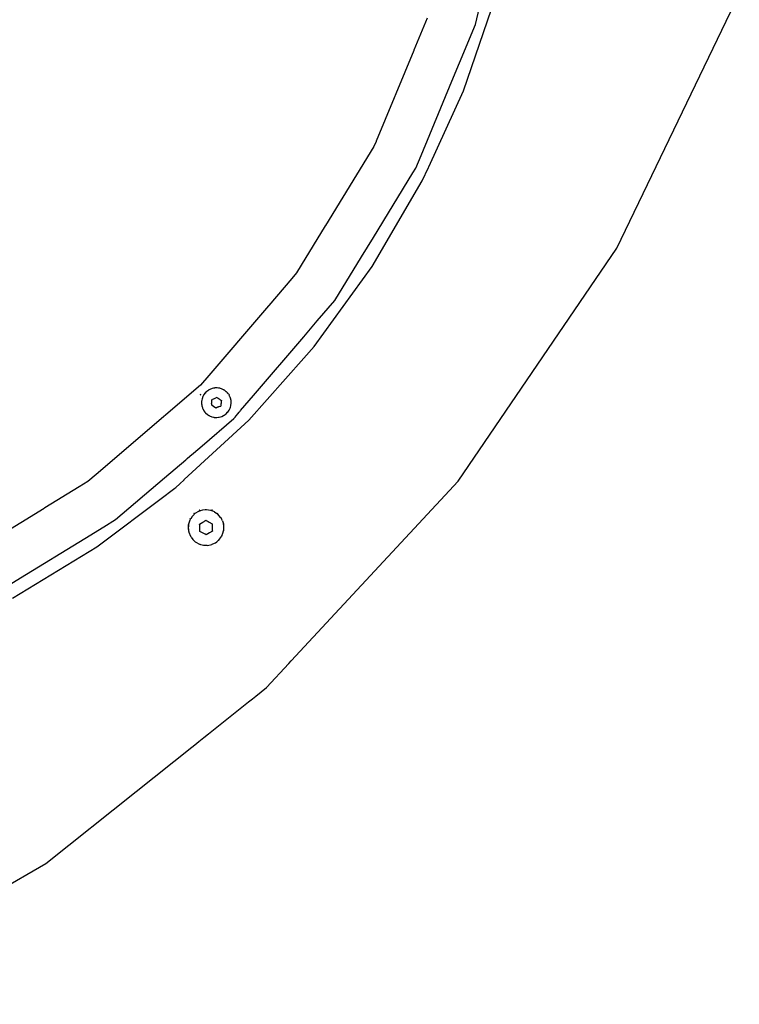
# Model space of a CAD drawing. Extents: x -795 to 1205, y -1287 to 1721.
# Tile 18 of 35: x 535 to 764, y 181 to 494. Entities that reach past the tile are written whole.
import ezdxf

# ---------------------------------------------------------------- set-up
doc = ezdxf.new("R2010")
doc.units = 0
doc.layers.get('0').update_dxf_attribs({"linetype": 'CONTINUOUS'})

msp = doc.modelspace()

# ---------------------------------------------------------------- linework, layer by layer
for p, q in [((675.99, 471.52), (686.2, 501.28)), ((679.75, 492.62), (682.43, 503.8)), ((759.55, 493.65), (763.69, 502.25)), ((664.4, 494.64), (660.18, 484.44)), ((674.68, 480.39), (679.75, 492.62)), ((724.78, 421.46), (759.55, 493.65)), ((660.13, 484.32), (648.18, 455.47)), ((660.18, 484.44), (660.13, 484.32)), ((672.3, 474.63), (674.68, 480.39)), ((662.49, 450.96), (672.3, 474.63)), ((664.89, 447.3), (675.99, 471.52)), ((648.16, 455.43), (647.47, 453.76)), ((648.18, 455.47), (648.16, 455.43)), ((647.47, 453.76), (632.1, 428.68)), ((660.83, 446.95), (662.49, 450.96)), ((647.31, 424.88), (659.89, 445.41)), ((659.89, 445.41), (660.83, 446.95)), ((662.85, 442.84), (664.81, 447.13)), ((664.81, 447.13), (664.89, 447.3)), ((646.96, 415.65), (662.85, 442.84)), ((632.01, 428.53), (624.36, 416.04)), ((632.1, 428.68), (632.01, 428.53)), ((643.52, 418.7), (647.31, 424.88)), ((674.27, 347.36), (724.78, 421.46)), ((635.01, 404.8), (643.52, 418.7)), ((622.87, 413.62), (621.33, 411.81)), ((624.36, 416.04), (622.87, 413.62)), ((628.51, 390.21), (646.96, 415.65)), ((621.33, 411.81), (614.01, 403.25)), ((629.46, 398.31), (635.01, 404.8)), ((613.91, 403.12), (593.67, 379.43)), ((614.01, 403.25), (613.91, 403.12)), ((625.14, 393.25), (629.46, 398.31)), ((609.19, 374.57), (625.14, 393.25)), ((625.18, 386.47), (628.51, 390.21)), ((607.63, 366.72), (625.18, 386.47)), ((593.63, 379.38), (592.3, 377.82)), ((593.67, 379.43), (593.63, 379.38)), ((592.3, 377.82), (569.53, 358.38)), ((594.62, 376.11), (594.01, 375.59)), ((594.9, 376.28), (594.62, 376.11)), ((594.99, 376.34), (594.9, 376.28)), ((595.07, 376.39), (594.99, 376.34)), ((595.3, 376.52), (595.07, 376.39)), ((596.05, 376.81), (595.3, 376.52)), ((596.43, 376.89), (596.05, 376.81)), ((596.53, 376.91), (596.43, 376.89)), ((596.57, 376.91), (596.53, 376.91)), ((596.64, 376.93), (596.57, 376.91)), ((596.78, 376.95), (596.64, 376.93)), ((596.83, 376.97), (596.78, 376.95)), ((596.94, 376.97), (596.83, 376.97)), ((597.08, 376.97), (596.94, 376.97)), ((597.33, 376.98), (597.08, 376.97)), ((597.36, 376.98), (597.33, 376.98)), ((597.59, 376.99), (597.36, 376.98)), ((597.59, 376.99), (597.62, 376.99)), ((597.62, 376.99), (597.66, 376.98)), ((598.01, 376.93), (597.66, 376.98)), ((598.08, 376.92), (598.01, 376.93)), ((598.15, 376.91), (598.08, 376.92)), ((598.19, 376.91), (598.15, 376.91)), ((598.29, 376.89), (598.19, 376.91)), ((598.43, 376.87), (598.29, 376.89)), ((599.19, 376.63), (598.43, 376.87)), ((599.66, 376.4), (599.19, 376.63)), ((599.74, 376.34), (599.66, 376.4)), ((599.83, 376.29), (599.74, 376.34)), ((599.89, 376.26), (599.83, 376.29)), ((599.92, 376.24), (599.89, 376.26)), ((600.01, 376.17), (599.92, 376.24)), ((600.31, 375.94), (600.01, 376.17)), ((600.51, 375.79), (600.31, 375.94)), ((592.22, 374.69), (592.26, 374.8)), ((592.26, 374.8), (592.43, 375.11)), ((592.72, 373.03), (592.67, 372.75)), ((592.74, 373.13), (592.72, 373.03)), ((592.82, 373.54), (592.74, 373.13)), ((592.92, 373.81), (592.82, 373.54)), ((592.94, 373.88), (592.92, 373.81)), ((592.96, 373.91), (592.94, 373.88)), ((592.97, 373.95), (592.96, 373.91)), ((592.99, 374.01), (592.97, 373.95)), ((593.1, 374.29), (592.99, 374.01)), ((593.5, 374.98), (593.1, 374.29)), ((593.73, 375.27), (593.5, 374.98)), ((593.79, 375.34), (593.73, 375.27)), ((594.01, 375.59), (593.79, 375.34)), ((595.91, 372.78), (595.96, 373.11)), ((595.96, 373.11), (595.98, 373.15)), ((595.98, 373.33), (596.05, 373.36)), ((595.98, 373.15), (595.98, 373.33)), ((596.05, 373.36), (596.09, 373.33)), ((596.09, 373.33), (596.12, 373.39)), ((596.12, 373.39), (596.5, 373.55)), ((596.5, 373.55), (596.68, 373.6)), ((596.68, 373.6), (596.78, 373.66)), ((596.78, 373.66), (597.58, 374)), ((597.58, 374), (597.75, 373.87)), ((597.75, 373.87), (597.83, 373.77)), ((597.83, 373.77), (597.9, 373.76)), ((597.9, 373.76), (598.18, 373.55)), ((598.18, 373.55), (598.27, 373.47)), ((598.27, 373.47), (598.49, 373.26)), ((598.49, 373.26), (598.55, 373.2)), ((598.55, 373.2), (598.69, 373.15)), ((598.69, 373.15), (598.75, 373.11)), ((598.75, 373.11), (598.96, 372.95)), ((598.96, 372.95), (598.93, 372.71)), ((600.53, 375.77), (600.51, 375.79)), ((600.66, 375.63), (600.53, 375.77)), ((600.69, 375.6), (600.66, 375.63)), ((600.89, 375.38), (600.69, 375.6)), ((600.93, 375.34), (600.89, 375.38)), ((601, 375.26), (600.93, 375.34)), ((601.07, 375.19), (601, 375.26)), ((601.2, 374.99), (601.07, 375.19)), ((601.2, 374.99), (601.38, 374.72)), ((601.44, 374.63), (601.38, 374.72)), ((601.51, 374.52), (601.44, 374.63)), ((601.58, 374.36), (601.51, 374.52)), ((601.69, 374.12), (601.58, 374.36)), ((601.73, 374.01), (601.69, 374.12)), ((601.78, 373.9), (601.73, 374.01)), ((601.82, 373.81), (601.78, 373.9)), ((601.83, 373.78), (601.82, 373.81)), ((602.02, 373.01), (601.83, 373.78)), ((602.06, 372.39), (602.02, 373.01)), ((605.08, 369.76), (609.19, 374.57)), ((592.67, 372.75), (592.66, 372.39)), ((592.66, 372.39), (592.66, 372.32)), ((592.66, 372.32), (592.66, 372.28)), ((592.66, 372.28), (592.66, 372.23)), ((592.66, 372.23), (592.66, 372.15)), ((592.66, 372.15), (592.66, 371.95)), ((592.66, 371.95), (592.71, 371.59)), ((592.71, 371.59), (592.74, 371.42)), ((592.74, 371.42), (592.76, 371.28)), ((592.76, 371.28), (592.78, 371.16)), ((592.78, 371.16), (592.81, 371.08)), ((592.81, 371.08), (592.84, 370.99)), ((592.84, 370.99), (592.92, 370.75)), ((592.92, 370.75), (592.95, 370.65)), ((592.95, 370.65), (592.99, 370.55)), ((592.99, 370.55), (593.04, 370.4)), ((593.04, 370.4), (593.41, 369.7)), ((593.41, 369.7), (593.72, 369.31)), ((595.8, 371.93), (595.76, 371.61)), ((595.98, 371.45), (595.76, 371.61)), ((595.8, 371.93), (595.86, 372)), ((595.82, 372.03), (595.83, 372.12)), ((595.82, 372.03), (595.86, 372)), ((595.83, 372.12), (595.87, 372.2)), ((595.87, 372.47), (595.93, 372.69)), ((595.87, 372.2), (595.87, 372.47)), ((595.93, 372.69), (595.91, 372.78)), ((596.03, 371.41), (595.98, 371.45)), ((596.05, 371.39), (596.03, 371.41)), ((596.45, 371.09), (596.05, 371.39)), ((597.14, 370.56), (596.45, 371.09)), ((597.33, 370.64), (597.14, 370.56)), ((597.35, 370.68), (597.33, 370.64)), ((597.44, 370.69), (597.35, 370.68)), ((597.49, 370.75), (597.44, 370.69)), ((597.52, 370.79), (597.49, 370.75)), ((597.56, 370.79), (597.52, 370.79)), ((597.75, 370.82), (597.56, 370.79)), ((597.94, 370.9), (597.75, 370.82)), ((598.04, 370.96), (597.94, 370.9)), ((598.23, 371.06), (598.04, 370.96)), ((598.28, 371.09), (598.23, 371.06)), ((598.28, 371.09), (598.74, 371.23)), ((598.75, 371.71), (598.73, 371.68)), ((598.73, 371.68), (598.77, 371.45)), ((598.77, 371.45), (598.74, 371.42)), ((598.74, 371.42), (598.74, 371.23)), ((598.77, 371.79), (598.75, 371.71)), ((598.85, 372.09), (598.77, 371.79)), ((598.89, 372.44), (598.85, 372.36)), ((598.85, 372.36), (598.85, 372.09)), ((598.91, 372.58), (598.89, 372.44)), ((598.92, 372.63), (598.91, 372.58)), ((598.93, 372.71), (598.92, 372.63)), ((601, 369.29), (601.44, 369.92)), ((601.44, 369.92), (601.74, 370.55)), ((601.74, 370.55), (601.78, 370.65)), ((601.78, 370.65), (601.81, 370.75)), ((601.81, 370.75), (602, 371.41)), ((602, 371.41), (602.07, 372.18)), ((602.07, 372.28), (602.06, 372.39)), ((602.08, 372.21), (602.07, 372.28)), ((602.07, 372.18), (602.08, 372.21)), ((604.94, 369.6), (605.08, 369.76)), ((587.13, 347.81), (607.63, 366.72)), ((592.81, 358.59), (602.91, 367.22)), ((593.72, 369.31), (593.79, 369.22)), ((593.79, 369.22), (593.91, 369.07)), ((593.91, 369.07), (594.5, 368.53)), ((594.5, 368.53), (594.89, 368.28)), ((594.89, 368.28), (594.96, 368.24)), ((594.96, 368.24), (595.07, 368.17)), ((595.07, 368.17), (595.17, 368.1)), ((595.17, 368.1), (595.91, 367.79)), ((595.91, 367.79), (596.43, 367.67)), ((596.43, 367.67), (596.53, 367.65)), ((596.53, 367.65), (596.64, 367.63)), ((596.64, 367.63), (596.69, 367.61)), ((596.69, 367.61), (597.49, 367.57)), ((597.49, 367.57), (598.08, 367.63)), ((598.08, 367.63), (598.19, 367.65)), ((598.19, 367.65), (598.29, 367.66)), ((598.29, 367.66), (599.05, 367.88)), ((599.05, 367.88), (599.65, 368.17)), ((599.65, 368.17), (599.75, 368.22)), ((599.75, 368.22), (599.83, 368.27)), ((599.83, 368.27), (600.42, 368.69)), ((600.42, 368.69), (600.94, 369.22)), ((600.94, 369.22), (600.98, 369.26)), ((600.98, 369.26), (601, 369.29)), ((602.91, 367.22), (603.3, 367.68)), ((603.3, 367.68), (603.68, 368.12)), ((603.68, 368.12), (604.16, 368.69)), ((604.16, 368.69), (604.62, 369.23)), ((604.62, 369.23), (604.94, 369.6)), ((569.4, 358.26), (559.08, 349.46)), ((569.53, 358.38), (569.4, 358.26)), ((590.04, 356.23), (591.43, 357.42)), ((591.43, 357.42), (592.81, 358.59)), ((580.89, 348.41), (587.59, 354.14)), ((587.59, 354.14), (588.08, 354.56)), ((588.08, 354.56), (588.9, 355.25)), ((588.9, 355.25), (590.04, 356.23)), ((559.08, 349.46), (556.5, 347.25)), ((565.32, 335.12), (580.89, 348.41)), ((585.73, 346.51), (587.1, 347.77)), ((587.1, 347.77), (587.13, 347.81)), ((553.71, 345.54), (542.75, 338.82)), ((556.5, 347.25), (553.71, 345.54)), ((582.47, 343.84), (584.1, 345.07)), ((584.1, 345.07), (584.14, 345.1)), ((584.14, 345.1), (584.47, 345.35)), ((584.47, 345.35), (585.7, 346.48)), ((585.7, 346.48), (585.73, 346.51)), ((621.19, 290.16), (674.27, 347.36)), ((559.35, 326.4), (581.03, 342.75)), ((581.03, 342.75), (582.43, 343.81)), ((582.43, 343.81), (582.47, 343.84)), ((516.36, 322.65), (542.6, 338.73)), ((542.75, 338.82), (542.6, 338.73)), ((589.04, 335.46), (588.94, 335.3)), ((589.16, 335.3), (589.07, 335.16)), ((589.2, 335.36), (589.16, 335.3)), ((589.62, 336.06), (589.2, 335.36)), ((589.62, 336.06), (590.25, 336.69)), ((590.22, 336.98), (590.17, 336.93)), ((590.3, 337.04), (590.22, 336.98)), ((590.28, 336.72), (590.25, 336.69)), ((590.44, 336.88), (590.28, 336.72)), ((590.55, 336.99), (590.44, 336.88)), ((591.67, 337.68), (590.55, 336.99)), ((591.9, 337.76), (591.67, 337.68)), ((592.03, 337.8), (591.9, 337.76)), ((592.02, 338.09), (591.91, 338.03)), ((592.06, 338.1), (592.02, 338.09)), ((592.09, 337.82), (592.03, 337.8)), ((592.15, 337.84), (592.09, 337.82)), ((592.92, 338.1), (592.15, 337.84)), ((593.81, 338.18), (592.92, 338.1)), ((594.08, 338.2), (593.81, 338.18)), ((594.23, 338.21), (594.08, 338.2)), ((595.54, 338.03), (594.23, 338.21)), ((595.76, 337.94), (595.54, 338.03)), ((595.8, 337.92), (595.76, 337.94)), ((596, 337.84), (595.8, 337.92)), ((596.09, 338.09), (595.94, 338.14)), ((596.76, 337.54), (596, 337.84)), ((596.76, 337.54), (597.49, 337.03)), ((597.52, 337.01), (597.49, 337.03)), ((597.71, 336.88), (597.52, 337.01)), ((597.85, 337.04), (597.71, 337.15)), ((597.84, 336.79), (597.71, 336.88)), ((598.72, 335.81), (597.84, 336.79)), ((598.83, 335.59), (598.72, 335.81)), ((598.95, 335.36), (598.83, 335.59)), ((599.34, 334.65), (598.95, 335.36)), ((599.11, 335.46), (599.01, 335.62)), ((555.55, 329.13), (561.59, 332.83)), ((561.59, 332.83), (565.32, 335.12)), ((588.4, 333.31), (588.35, 333.27)), ((588.35, 333.27), (588.35, 333.15)), ((588.35, 333.15), (588.35, 332.21)), ((588.35, 332.21), (588.47, 331.56)), ((588.4, 333.55), (588.4, 333.31)), ((588.47, 333.13), (588.41, 332.37)), ((588.41, 332.37), (588.42, 332.27)), ((588.42, 332.27), (588.43, 332.23)), ((588.43, 332.23), (588.44, 332.13)), ((588.44, 332.13), (588.53, 331.57)), ((588.48, 333.22), (588.47, 333.13)), ((588.49, 333.29), (588.48, 333.26)), ((588.48, 333.26), (588.48, 333.22)), ((588.51, 333.53), (588.49, 333.34)), ((588.49, 333.34), (588.49, 333.29)), ((588.52, 333.69), (588.51, 333.53)), ((588.93, 334.94), (588.52, 333.69)), ((589.06, 335.14), (588.93, 334.94)), ((589.07, 335.16), (589.06, 335.14)), ((592.04, 333.64), (593.02, 334.25)), ((592.05, 333.37), (592.04, 333.64)), ((592.05, 333.32), (592.05, 333.37)), ((592.06, 333.07), (592.05, 333.32)), ((592.08, 332.49), (592.06, 333.07)), ((592.1, 331.7), (592.08, 332.49)), ((593.02, 334.25), (593.43, 334.5)), ((593.43, 334.5), (593.68, 334.65)), ((593.68, 334.65), (594.01, 334.86)), ((594.01, 334.86), (594.08, 334.79)), ((594.08, 334.79), (594.34, 334.67)), ((594.34, 334.67), (594.55, 334.56)), ((594.55, 334.56), (594.71, 334.47)), ((594.71, 334.47), (595.02, 334.31)), ((595.02, 334.31), (596.04, 333.76)), ((596.07, 332.61), (596.02, 331.77)), ((596.04, 333.76), (596.05, 333.44)), ((596.05, 333.44), (596.05, 333.39)), ((596.05, 333.39), (596.06, 333.07)), ((596.06, 333.07), (596.07, 332.61)), ((599.34, 334.65), (599.57, 333.79)), ((599.64, 333.55), (599.57, 333.79)), ((599.68, 333.38), (599.64, 333.55)), ((599.72, 332.06), (599.68, 333.38)), ((599.74, 333.55), (599.7, 333.76)), ((535.03, 316.55), (555.55, 329.13)), ((588.47, 331.56), (588.48, 331.49)), ((588.48, 331.49), (588.51, 331.32)), ((588.53, 331.57), (588.53, 331.52)), ((588.53, 331.52), (588.57, 331.31)), ((588.57, 331.31), (588.6, 331.07)), ((588.6, 331.07), (589.09, 329.85)), ((589.09, 329.85), (589.18, 329.72)), ((589.33, 329.5), (589.18, 329.72)), ((589.33, 329.5), (589.84, 328.77)), ((592.1, 331.65), (592.1, 331.7)), ((592.1, 331.58), (592.1, 331.65)), ((592.11, 331.33), (592.1, 331.58)), ((593.13, 330.79), (592.11, 331.33)), ((593.35, 330.71), (593.13, 330.79)), ((593.6, 330.53), (593.35, 330.71)), ((593.81, 330.42), (593.6, 330.53)), ((594.08, 330.28), (593.81, 330.42)), ((594.08, 330.28), (594.15, 330.24)), ((595.13, 330.85), (594.15, 330.24)), ((596.11, 331.45), (595.13, 330.85)), ((596.02, 331.77), (596.04, 331.71)), ((596.04, 331.71), (596.08, 331.56)), ((596.08, 331.56), (596.11, 331.45)), ((598.09, 328.54), (598.91, 329.58)), ((598.91, 329.58), (598.97, 329.72)), ((599.08, 329.96), (598.97, 329.72)), ((599.08, 329.96), (599.46, 330.77)), ((599.46, 330.77), (599.62, 331.57)), ((599.62, 331.57), (599.68, 331.83)), ((599.68, 331.83), (599.72, 332.06)), ((599.68, 331.56), (599.73, 331.79)), ((532.52, 310.05), (559.35, 326.4)), ((589.84, 328.77), (590.45, 328.23)), ((590.45, 328.23), (590.65, 328.06)), ((590.65, 328.06), (590.83, 327.9)), ((590.83, 327.9), (591.99, 327.28)), ((591.99, 327.28), (592.14, 327.23)), ((592.14, 327.23), (592.36, 327.18)), ((592.36, 327.18), (592.4, 327.17)), ((592.4, 327.17), (593.26, 326.94)), ((593.26, 326.94), (594.08, 326.91)), ((594.08, 326.91), (594.34, 326.91)), ((594.34, 326.91), (594.58, 326.9)), ((594.58, 326.9), (595.87, 327.17)), ((595.87, 327.17), (596.01, 327.23)), ((596.01, 327.23), (596.03, 327.25)), ((596.03, 327.25), (596.25, 327.35)), ((596.25, 327.35), (597.07, 327.74)), ((597.07, 327.74), (597.48, 328.06)), ((597.48, 328.06), (597.7, 328.23)), ((597.7, 328.23), (597.9, 328.39)), ((597.9, 328.39), (598.09, 328.54)), ((528.3, 312.43), (535.03, 316.55)), ((613.27, 281.62), (620.36, 289.26)), ((620.36, 289.26), (621.19, 290.16)), ((608.86, 278.11), (609.93, 278.96)), ((609.93, 278.96), (613.27, 281.62)), ((594.87, 266.95), (607.57, 277.08)), ((607.57, 277.08), (608.86, 278.11)), ((593.35, 265.74), (594.87, 266.95)), ((589.5, 262.67), (590.49, 263.46)), ((590.49, 263.46), (591.82, 264.52)), ((591.82, 264.52), (593.35, 265.74)), ((571.89, 248.63), (589.5, 262.67)), ((543.16, 225.71), (571.89, 248.63)), ((465.5, 180.87), (543.16, 225.71))]:
    msp.add_line(p, q)

doc.saveas('drawing.dxf')
